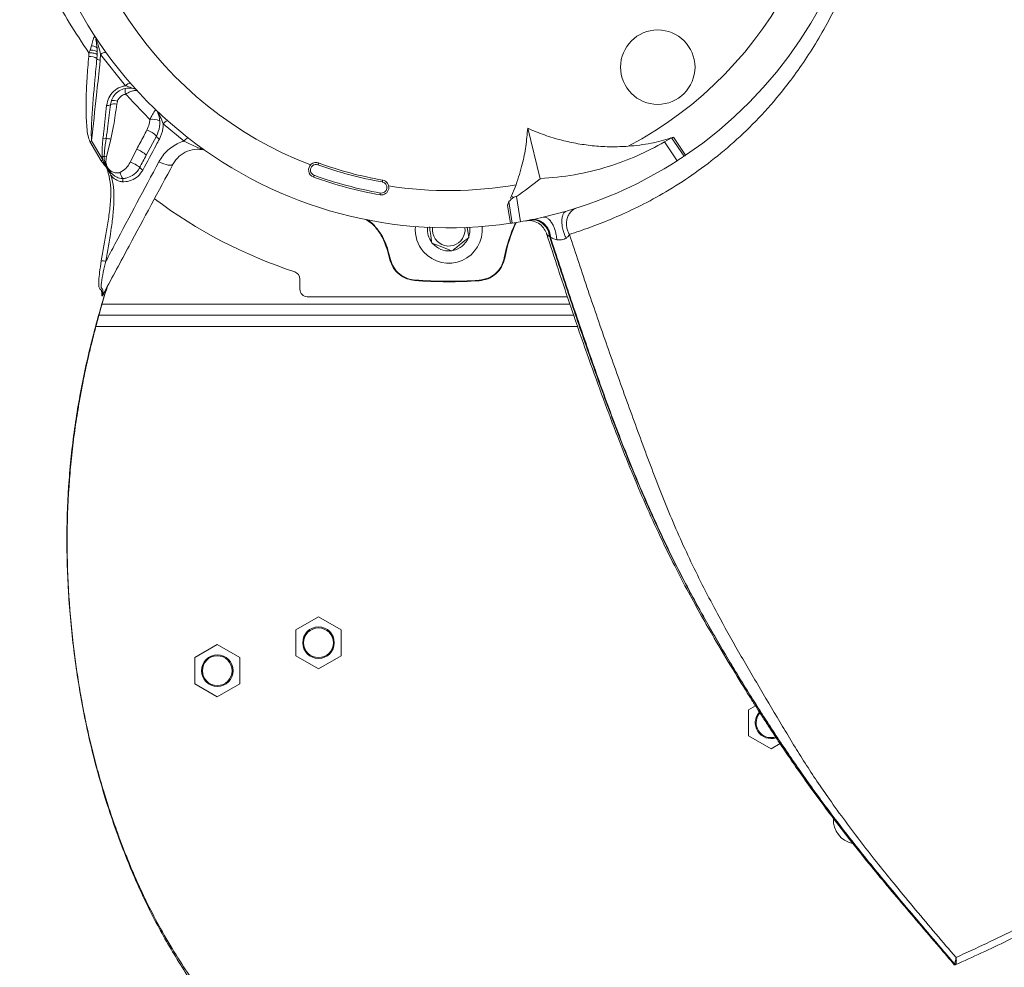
# Model space of a CAD drawing. Header units: millimetres. Extents: x -4829 to 407110, y -34854 to 354616.
# Tile 47 of 75: x 24878 to 25142, y -21637 to -21383. Entities that reach past the tile are written whole.
import ezdxf

# ---------------------------------------------------------------- set-up
doc = ezdxf.new("R2010")
doc.units = ezdxf.units.MM
doc.header["$LTSCALE"] = 15

# ---------------------------------------------------------------- blocks, each defined once
blk = doc.blocks.new('A$Cf38c0126')
at = {"linetype": 'Continuous', "lineweight": 5}
for p, q in [((18442.6, -15095.97), (18442.99, -15094.85)), ((18444.54, -15096.61), (18444.5, -15095.59)), ((18442.26, -15097.7), (18442.32, -15096.72)), ((18442.32, -15096.72), (18442.6, -15095.97)), ((18444.53, -15097.23), (18444.45, -15098.3)), ((18444.54, -15096.61), (18444.53, -15097.23)), ((18445.45, -15097.15), (18445.36, -15098.7)), ((18452.13, -15105.55), (18445.45, -15097.15)), ((18448.11, -15110.64), (18448.36, -15109.51)), ((18449.94, -15109.74), (18449.76, -15110.51)), ((18467.81, -15120.4), (18462.23, -15115.74)), ((18457.67, -15124.18), (18460.43, -15119.05)), ((18563.29, -15130.49), (18559.98, -15116.97)), ((18596.68, -15120.62), (18598.58, -15119.52)), ((18598.58, -15119.52), (18601.89, -15124.48)), ((18599.1, -15119.38), (18602.31, -15124.19)), ((18445.59, -15125.68), (18442.58, -15120.53)), ((18443, -15120.3), (18445.99, -15125.44)), ((18448.18, -15119.86), (18447.01, -15124.65)), ((18600.06, -15125.68), (18596.68, -15120.62)), ((18598.4, -15119.6), (18598.4, -15119.6)), ((18445.99, -15125.44), (18445.87, -15124.57)), ((18453.38, -15126.05), (18455.12, -15122.58)), ((18555.36, -15135.74), (18556.88, -15132.09)), ((18556.95, -15135.24), (18558, -15142.03)), ((18555.34, -15142.46), (18554.59, -15137.58)), ((18555.84, -15142.38), (18554.95, -15136.63)), ((18570.38, -15139.18), (18564.15, -15140.8)), ((18544.17, -15146.26), (18543.75, -15143.51)), ((18523.03, -15152.23), (18522.35, -15149.66)), ((18523.16, -15152.2), (18522.48, -15149.63)), ((18498.88, -15157.39), (18498.88, -15160.14)), ((18446.95, -15160.07), (18446.32, -15161.27)), ((18445.82, -15164.13), (18571.3, -15164.13)), ((18500.87, -15162.13), (18570.63, -15162.13)), ((18444.99, -15167.12), (18572.31, -15167.12)), ((18444.17, -15170.12), (18573.35, -15170.12)), ((18503.87, -15247.97), (18497.82, -15251.46)), ((18509.92, -15251.46), (18503.87, -15247.97)), ((18497.82, -15251.46), (18497.82, -15258.45)), ((18509.92, -15258.45), (18509.92, -15251.46)), ((18476.72, -15255.45), (18470.67, -15258.95)), ((18482.77, -15258.95), (18476.72, -15255.45)), ((18470.67, -15258.95), (18470.67, -15265.93)), ((18482.77, -15265.93), (18482.77, -15258.95)), ((18497.82, -15258.45), (18503.87, -15261.94)), ((18503.87, -15261.94), (18509.92, -15258.45)), ((18470.67, -15265.93), (18476.72, -15269.43)), ((18476.72, -15269.43), (18482.77, -15265.93)), ((18621.03, -15271.85), (18619.18, -15272.92)), ((18619.18, -15272.92), (18619.18, -15279.91)), ((18619.18, -15279.91), (18625.23, -15283.4)), ((18625.23, -15283.4), (18627.65, -15282.01)), ((18674.39, -15341.28), (18674.38, -15341.29)), ((18674.45, -15341.2), (18674.46, -15341.06)), ((18674.82, -15341.07), (18674.77, -15341.22))]:
    blk.add_line(p, q, dxfattribs=at)
at = {"linetype": 'Continuous', "lineweight": 5, "flags": 128}
for points in [[(18444.5, -15095.59), (18444.47, -15095.45), (18444.38, -15095.32), (18444.24, -15095.2), (18444.06, -15095.09), (18443.84, -15095), (18443.58, -15094.93), (18443.29, -15094.88), (18442.99, -15094.85)], [(18461.22, -15119.85), (18461.04, -15119.75), (18460.87, -15119.64), (18460.72, -15119.53), (18460.59, -15119.41), (18460.5, -15119.3), (18460.44, -15119.2), (18460.41, -15119.12), (18460.43, -15119.05)], [(18464.91, -15126.52), (18464.73, -15126.7), (18464.44, -15126.82), (18464.04, -15126.86), (18463.55, -15126.82), (18462.98, -15126.7), (18462.36, -15126.52), (18461.71, -15126.27), (18461.05, -15125.96)], [(18503.72, -15126.75), (18503.76, -15126.65), (18503.79, -15126.57), (18503.82, -15126.49), (18503.84, -15126.41), (18503.87, -15126.36), (18503.88, -15126.31), (18503.89, -15126.29), (18503.89, -15126.28)], [(18502.7, -15129.56), (18502.67, -15129.65), (18502.63, -15129.74), (18502.6, -15129.82), (18502.58, -15129.89), (18502.56, -15129.95), (18502.54, -15129.99), (18502.53, -15130.02), (18502.53, -15130.03)], [(18521.08, -15130.88), (18521.07, -15130.89), (18521.07, -15130.92), (18521.06, -15130.96), (18521.05, -15131.03), (18521.04, -15131.1), (18521.02, -15131.19), (18521.01, -15131.28), (18520.99, -15131.37)], [(18520.38, -15134.81), (18520.38, -15134.8), (18520.39, -15134.78), (18520.4, -15134.73), (18520.41, -15134.67), (18520.42, -15134.59), (18520.44, -15134.51), (18520.45, -15134.42), (18520.47, -15134.32)], [(18543.14, -15143.59), (18543.16, -15144.55), (18542.88, -15145.76)], [(18544.21, -15145.92), (18544.44, -15144.91), (18544.45, -15143.53)], [(18553.82, -15151.78), (18553.82, -15151.78), (18553.81, -15151.78), (18553.8, -15151.77), (18553.79, -15151.77), (18553.77, -15151.77), (18553.75, -15151.76), (18553.72, -15151.76), (18553.69, -15151.75)], [(18444.93, -15158.83), (18444.93, -15158.83), (18444.93, -15158.67), (18444.99, -15157.79), (18444.99, -15157.79)], [(18444.98, -15159.5), (18444.98, -15159.5), (18444.93, -15158.83), (18444.93, -15158.83)], [(18529.74, -15157.8), (18529.74, -15157.8), (18529.74, -15157.8), (18529.74, -15157.79), (18529.74, -15157.77), (18529.74, -15157.75), (18529.74, -15157.73), (18529.74, -15157.7), (18529.75, -15157.67)], [(18546.94, -15157.86), (18546.94, -15157.86), (18546.94, -15157.86), (18546.94, -15157.85), (18546.94, -15157.83), (18546.94, -15157.81), (18546.94, -15157.79), (18546.93, -15157.76), (18546.93, -15157.73)], [(18445.37, -15160.17), (18445.37, -15160.17), (18445.22, -15159.99), (18444.98, -15159.5), (18444.98, -15159.5)], [(18445.77, -15161.88), (18445.77, -15161.88), (18445.75, -15161.84), (18445.73, -15161.57), (18445.74, -15161.3), (18445.74, -15161.3)]]:
    blk.add_lwpolyline(points, dxfattribs=at)
at = {"linetype": 'Continuous', "lineweight": 5}
for centre, radius in [((18594.86, -15100.57), 9.98), ((18503.87, -15254.95), 4.24), ((18503.87, -15254.95), 3.99), ((18476.72, -15262.44), 4.24), ((18476.72, -15262.44), 3.99)]:
    blk.add_circle(centre, radius, dxfattribs=at)
for centre, radius, start, end in [((18538.8, -15030.39), 113.28, 304.0998, 31.3931), ((18538.8, -15030.39), 103.3, 297.7749, 8.9719), ((18538.8, -15030.39), 103.3, 178.742, 248.9719), ((18538.8, -15030.39), 113.28, 185.0998, 278.3931), ((18442.45, -15101.31), 3.62, 56.4849, 93.1271), ((18445.31, -15097.59), 1.11, 219.5066, 272.7452), ((18446.76, -15098.5), 1.88, 85.4722, 134.089), ((18455.28, -15106.81), 3.29, 170.5509, 197.4804), ((18453.59, -15106.83), 1.95, 93.9259, 138.9007), ((18453.78, -15108.24), 2, 42.4784, 76.4449), ((18447.39, -15109.62), 1.25, 254.097, 304.9271), ((18449.15, -15113.31), 2.87, 77.7857, 111.4515), ((18448.81, -15112.03), 2.56, 63.7444, 100.0114), ((18458.96, -15113.54), 2, 20.9793, 46.1616), ((18459.47, -15118.25), 3.7, 62.0498, 103.3548), ((18463.99, -15116.97), 2.15, 106.5285, 145.1182), ((18455.45, -15124.11), 7.1, 45.526, 70.1408), ((18469.79, -15121.64), 2.33, 113.5851, 148.1305), ((18446.34, -15127.23), 7.69, 115.7301, 119.3177), ((18446.4, -15117.61), 2.16, 261.4025, 283.9096), ((18446.68, -15126.49), 6.79, 77.2389, 88.0042), ((18445.81, -15121.68), 2.89, 271.0154, 281.3179), ((18444.65, -15134.25), 9.89, 76.2095, 79.9073), ((18452.64, -15129.35), 7.21, 45.8385, 69.9172), ((18472.45, -15124.66), 2, 54.8599, 80.0422), ((18538.8, -15030.39), 113.28, 302.7368, 303.8433), ((18538.8, -15030.39), 113.28, 303.8433, 304.0998), ((18449.92, -15132.43), 8.01, 119.3333, 122.7027), ((18450.85, -15133.72), 8.08, 50.8491, 71.749), ((18503.21, -15128.15), 2, 69.9965, 249.9965), ((18503.21, -15128.15), 1.5, 69.9965, 249.9965), ((18538.8, -15030.39), 102.54, 249.9965, 259.9965), ((18538.8, -15030.39), 102.04, 249.9965, 259.9965), ((18538.8, -15030.39), 113.28, 286.189, 302.7368), ((18450.07, -15136.17), 6.75, 105.6809, 110.535), ((18459.86, -15125.68), 9.73, 198.7917, 209.3835), ((18457.31, -15126.72), 1.55, 208.5014, 248.9748), ((18538.8, -15030.39), 106.04, 249.9965, 259.9965), ((18538.8, -15030.39), 105.54, 249.9965, 259.9965), ((18464.33, -15131.29), 12.98, 176.3478, 180.1369), ((18520.73, -15132.85), 2, 259.9965, 79.9965), ((18520.73, -15132.85), 1.5, 259.9965, 79.9965), ((18538.8, -15030.39), 103.3, 261.0211, 280.0808), ((18515.26, -15073.07), 74.85, 303.8428, 309.9085), ((18538.8, -15030.39), 131.74, 233.1921, 251.7338), ((18593.07, -15159.15), 40.07, 155.0448, 169.3648), ((18593.07, -15159.15), 39.94, 154.9149, 169.3648), ((18538.8, -15030.39), 113.28, 278.3931, 278.6497), ((18538.8, -15030.39), 113.28, 278.6497, 279.7561), ((18538.8, -15030.39), 113.28, 279.7561, 282.9322), ((18538.8, -15144.17), 8.98, 174.554, 221.4865), ((18538.8, -15144.17), 8.98, 221.4865, 5.446), ((18538.8, -15144.17), 5.69, 173.539, 217.4314), ((18538.8, -15144.17), 4.38, 172.3601, 338.6812), ((18538.8, -15030.39), 349.32, 199.7612, 270), ((18538.8, -15144.17), 5.69, 220.4828, 275.2177), ((18538.8, -15030.39), 349.32, 270, 340.2388), ((18538.8, -15144.17), 5.69, 281.6974, 336.5886), ((18538.8, -15030.39), 349.42, 199.8067, 270), ((18529.9, -15178.25), 29.57, 104.525, 104.7838), ((18538.8, -15030.39), 349.42, 270, 340.1933), ((18446.04, -15157.35), 4.81, 80.2075, 95.5402), ((18523.23, -15152.76), 0.567, 97.8923, 111.4166), ((18496.88, -15157.39), 2, 0, 71.7338), ((18538.8, -15030.39), 127.73, 265.9303, 273.6534), ((18538.8, -15030.39), 127.6, 265.9303, 273.6534), ((18446.91, -15161.27), 0.593, 152.29, 180.7826), ((18500.87, -15160.14), 2, 180, 270), ((18538.8, -15030.39), 364.29, 206.8839, 333.1161), ((18538.8, -15030.22), 363.79, 206.8839, 333.1161), ((18625.23, -15276.41), 4.24, 137.4473, 288.3494), ((18625.23, -15276.41), 3.99, 138.6679, 180), ((18625.23, -15276.41), 3.99, 180, 287.7221), ((18648.59, -15302.36), 6.64, 178.268, 256.8423), ((18538.8, -15030.39), 392.24, 229.8424, 310.1576), ((18538.8, -15030.39), 391.75, 229.8431, 310.1569)]:
    blk.add_arc(centre, radius, start, end, dxfattribs=at)
blk.add_ellipse((18538.8, -15032.44), major_axis=(0, 349.77), ratio=0.99998, start_param=2.047766, end_param=4.235419, dxfattribs=at)
for points, knots in [([(18442.32, -15096.72), (18440.53, -15094.07), (18436.95, -15088.76), (18432.54, -15080.73), (18428.68, -15072.42), (18425.46, -15063.81), (18422.94, -15054.93), (18421.2, -15046.13), (18420.18, -15037.6), (18419.81, -15029.44), (18420, -15021.77), (18420.62, -15014.77), (18421.38, -15008.6), (18422.08, -15004.69), (18422.43, -15002.73)], [0, 0, 0, 0, 0.077488, 0.154763, 0.231756, 0.317719, 0.403449, 0.489137, 0.574483, 0.659673, 0.744605, 0.829578, 0.914701, 1, 1, 1, 1]), ([(18643.73, -15082.34), (18642.58, -15084.54), (18640.29, -15088.91), (18636.73, -15095.06), (18633.01, -15100.74), (18628.42, -15106.92), (18622.82, -15113.44), (18616.14, -15120.02), (18609.21, -15125.83), (18602.23, -15130.85), (18595.3, -15135.1), (18588.56, -15138.61), (18582.24, -15141.41), (18576.56, -15143.65), (18572.96, -15144.84), (18571.16, -15145.44)], [0, 0, 0, 0, 0.059161, 0.11752, 0.175044, 0.232347, 0.318543, 0.404303, 0.489431, 0.574371, 0.659719, 0.74486, 0.82994, 0.914942, 1, 1, 1, 1]), ([(18442.99, -15094.85), (18443.13, -15094.35), (18443.38, -15093.49), (18443.57, -15092.74), (18443.73, -15092.5), (18443.84, -15092.46), (18443.93, -15092.48), (18444.04, -15092.55), (18444.2, -15092.65), (18444.2, -15092.91), (18444.33, -15092.91), (18444.33, -15092.91)], [0, 0, 0, 0, 0.36012, 0.617331, 0.707939, 0.765747, 0.815946, 0.864405, 0.924893, 0.999996, 1, 1, 1, 1]), ([(18444.3, -15093.33), (18444.28, -15093.29), (18444.26, -15093.23), (18444.22, -15093.14), (18444.2, -15093.08), (18444.18, -15093.04), (18444.16, -15093.02), (18444.16, -15093), (18444.15, -15093), (18444.14, -15093), (18444.14, -15093.01), (18444.14, -15093.04), (18444.16, -15093.22), (18444.32, -15093.98), (18444.44, -15094.82), (18444.5, -15095.52), (18444.5, -15095.59)], [0, 0, 0, 0, 0.035947, 0.060802, 0.085728, 0.095173, 0.104701, 0.109096, 0.113507, 0.11739, 0.122831, 0.133237, 0.171263, 0.321981, 0.923058, 1, 1, 1, 1]), ([(18444.3, -15093.33), (18444.33, -15093.24), (18444.4, -15093.07), (18444.36, -15092.96), (18444.33, -15092.91)], [0, 0, 0, 0, 0.499991, 1, 1, 1, 1]), ([(18445.45, -15097.15), (18445.24, -15096.32), (18444.92, -15095.05), (18444.46, -15093.77), (18444.3, -15093.33)], [0, 0, 0, 0, 0.650063, 1, 1, 1, 1]), ([(18442.58, -15120.53), (18442.4, -15120.03), (18441.95, -15118.79), (18441.73, -15116.67), (18441.53, -15113.31), (18441.53, -15108.94), (18441.78, -15103.4), (18442.09, -15099.66), (18442.26, -15097.7)], [0, 0, 0, 0, 0.068941, 0.173554, 0.278341, 0.510956, 0.743674, 1, 1, 1, 1]), ([(18444.53, -15097.23), (18444.52, -15097.2), (18444.5, -15097.14), (18444.36, -15097.05), (18444.15, -15096.96), (18443.86, -15096.88), (18443.52, -15096.82), (18443.14, -15096.77), (18442.73, -15096.73), (18442.45, -15096.73), (18442.32, -15096.72)], [0, 0, 0, 0, 0.1249952, 0.2499912, 0.3750038, 0.4999924, 0.6249982, 0.7499953, 0.8749992, 1, 1, 1, 1]), ([(18444.54, -15096.61), (18444.51, -15096.52), (18444.45, -15096.36), (18444.01, -15096.15), (18443.37, -15096), (18442.86, -15095.98), (18442.6, -15095.97)], [0, 0, 0, 0, 0.250024, 0.500013, 0.750006, 1, 1, 1, 1]), ([(18444.45, -15098.3), (18444.26, -15100.18), (18443.71, -15105.52), (18443.23, -15112.38), (18442.88, -15117.84), (18442.98, -15119.83), (18443, -15120.3)], [0, 0, 0, 0, 0.2573195, 0.7272587, 0.9351572, 1, 1, 1, 1]), ([(18210.05, -15100.75), (18210.69, -15103.82), (18212.65, -15113.18), (18217.14, -15128.77), (18223.47, -15147.4), (18230.99, -15165.76), (18239.61, -15183.76), (18249.32, -15201.31), (18260.08, -15218.31), (18271.86, -15234.68), (18284.6, -15250.34), (18298.27, -15265.23), (18312.9, -15279.36), (18328.5, -15292.71), (18343.66, -15304.15), (18358.09, -15313.86), (18371.53, -15322.02), (18385.4, -15329.56), (18399.67, -15336.46), (18414.27, -15342.7), (18429.12, -15348.4), (18444.3, -15353.53), (18454.68, -15356.13), (18459.88, -15357.43)], [0, 0, 0, 0, 0.026411, 0.080688, 0.134859, 0.189098, 0.243327, 0.297463, 0.35168, 0.405713, 0.4594, 0.512929, 0.566485, 0.620265, 0.674444, 0.715078, 0.755667, 0.796314, 0.83703, 0.877678, 0.918326, 0.959107, 1, 1, 1, 1]), ([(18445.36, -15098.7), (18445.29, -15099.32), (18444.95, -15102.45), (18444.17, -15109.65), (18443.45, -15116.22), (18443, -15120.3)], [0, 0, 0, 0, 0.086682, 0.43341, 1, 1, 1, 1]), ([(18674.84, -15339.37), (18680.27, -15336.86), (18691.14, -15331.84), (18707.26, -15323), (18723.13, -15313.19), (18738.64, -15302.32), (18753.69, -15290.44), (18768.18, -15277.58), (18782.04, -15263.77), (18795.19, -15249.06), (18807.53, -15233.52), (18818.98, -15217.23), (18829.48, -15200.29), (18838.99, -15182.75), (18847.49, -15164.6), (18855, -15145.83), (18861.33, -15126.45), (18865.53, -15111.48), (18867.2, -15102.88), (18867.55, -15101.06)], [0, 0, 0, 0, 0.061791, 0.123473, 0.185225, 0.246981, 0.308612, 0.370309, 0.431998, 0.493564, 0.555202, 0.616657, 0.677703, 0.738542, 0.799374, 0.860402, 0.921845, 0.983408, 1, 1, 1, 1]), ([(18447.05, -15110.82), (18447.2, -15110.12), (18447.5, -15108.72), (18448.84, -15107), (18450.47, -15105.91), (18451.66, -15105.65), (18452.13, -15105.55)], [0, 0, 0, 0, 0.275508, 0.551053, 0.820999, 1, 1, 1, 1]), ([(18454.25, -15106.3), (18453.79, -15106.23), (18452.75, -15106.06), (18451.11, -15106.45), (18449.61, -15107.42), (18448.74, -15108.56), (18448.44, -15109.31), (18448.36, -15109.51)], [0, 0, 0, 0, 0.180403, 0.410428, 0.655018, 0.906423, 1, 1, 1, 1]), ([(18454.25, -15106.3), (18454.25, -15106.3), (18454.24, -15106.29), (18454.2, -15106.28), (18454.05, -15106.22), (18453.37, -15105.97), (18452.68, -15105.73), (18452.13, -15105.55)], [0, 0, 0, 0, 0.020867, 0.04808, 0.100203, 0.290932, 1, 1, 1, 1]), ([(18452.14, -15107.79), (18451.83, -15107.89), (18451.21, -15108.08), (18450.45, -15108.74), (18450.08, -15109.34), (18449.96, -15109.69), (18449.94, -15109.74)], [0, 0, 0, 0, 0.317777, 0.634928, 0.950581, 1, 1, 1, 1]), ([(18455.25, -15106.89), (18455.25, -15106.88), (18455.21, -15106.85), (18455.09, -15106.82), (18454.78, -15106.81), (18454.2, -15106.9), (18453.36, -15107.16), (18452.6, -15107.53), (18452.22, -15107.75), (18452.14, -15107.79)], [0, 0, 0, 0, 0.031657, 0.154005, 0.290138, 0.458868, 0.717448, 0.942451, 1, 1, 1, 1]), ([(18458.62, -15114.65), (18458.18, -15114.17), (18457.3, -15113.22), (18455.11, -15110.91), (18453.39, -15109.1), (18452.14, -15107.79)], [0, 0, 0, 0, 0.215957, 0.435278, 1, 1, 1, 1]), ([(18446.07, -15119.74), (18446.14, -15119.12), (18446.47, -15116.14), (18446.79, -15113.17), (18447.05, -15110.82)], [0, 0, 0, 0, 0.209829, 1, 1, 1, 1]), ([(18446.92, -15119.7), (18447.08, -15118.56), (18447.53, -15115.54), (18447.88, -15112.52), (18448.11, -15110.64)], [0, 0, 0, 0, 0.377838, 1, 1, 1, 1]), ([(18449.76, -15110.51), (18449.51, -15112.46), (18449.1, -15115.59), (18448.43, -15118.69), (18448.18, -15119.86)], [0, 0, 0, 0, 0.621054, 1, 1, 1, 1]), ([(18458.63, -15360.13), (18454.74, -15359.14), (18446.95, -15357.16), (18435.42, -15353.67), (18424.05, -15349.82), (18412.85, -15345.57), (18401.71, -15340.89), (18391.57, -15336.19), (18382.36, -15331.57), (18374.2, -15327.19), (18366.15, -15322.58), (18358.27, -15317.77), (18350.44, -15312.71), (18341.14, -15306.31), (18330.44, -15298.38), (18318.49, -15288.65), (18306.76, -15278.17), (18295.65, -15267.27), (18285.17, -15256), (18275.33, -15244.43), (18265.89, -15232.27), (18256.61, -15219.1), (18247.58, -15204.87), (18239, -15189.68), (18231.23, -15174.11), (18224.34, -15158.33), (18218.32, -15142.32), (18213.51, -15127.59), (18211.07, -15118.16), (18210.05, -15114.19)], [0, 0, 0, 0, 0.0315702, 0.0632909, 0.0947209, 0.1261329, 0.158024, 0.1903766, 0.2146734, 0.2397864, 0.2640457, 0.2886209, 0.3135038, 0.3386972, 0.3792406, 0.4207726, 0.4633013, 0.5068349, 0.5476747, 0.5892309, 0.6315089, 0.6745129, 0.7225226, 0.7714494, 0.8199744, 0.8681718, 0.9162532, 0.9647219, 1, 1, 1, 1]), ([(18458.62, -15114.65), (18458.79, -15114.31), (18459.06, -15113.8), (18459.47, -15113.08), (18459.77, -15112.59), (18460.03, -15112.21), (18460.21, -15112.03), (18460.3, -15112.08), (18460.34, -15112.1)], [0, 0, 0, 0, 0.229447, 0.342821, 0.576552, 0.70126, 0.877523, 1, 1, 1, 1]), ([(18460.43, -15119.05), (18460.76, -15118.22), (18461.44, -15116.56), (18461.33, -15114.35), (18460.93, -15113.16), (18460.82, -15112.82)], [0, 0, 0, 0, 0.419013, 0.837591, 1, 1, 1, 1]), ([(18462.23, -15115.74), (18461.98, -15115.13), (18461.66, -15114.34), (18461.21, -15113.47), (18461.02, -15113.12), (18460.92, -15112.94), (18460.85, -15112.84), (18460.83, -15112.8), (18460.81, -15112.78), (18460.81, -15112.78), (18460.81, -15112.79), (18460.82, -15112.81), (18460.82, -15112.82)], [0, 0, 0, 0, 0.5713166, 0.7449998, 0.8332446, 0.9068308, 0.9301992, 0.9442026, 0.9554636, 0.9667812, 0.9814192, 1, 1, 1, 1]), ([(18457.86, -15117.44), (18458.11, -15116.89), (18458.51, -15115.98), (18458.59, -15115.03), (18458.62, -15114.65)], [0, 0, 0, 0, 0.596744, 1, 1, 1, 1]), ([(18462.23, -15115.74), (18462.21, -15116.15), (18462.18, -15117.58), (18461.62, -15118.91), (18461.22, -15119.85)], [0, 0, 0, 0, 0.290308, 1, 1, 1, 1]), ([(18867.55, -15114.35), (18866.33, -15118.96), (18863.83, -15128.42), (18859.2, -15142.49), (18853.88, -15156.72), (18847.82, -15170.9), (18841.14, -15184.73), (18833.9, -15198.16), (18826.1, -15211.19), (18817.78, -15223.78), (18808.88, -15236.02), (18799.59, -15247.68), (18789.73, -15258.99), (18779.54, -15269.71), (18768.29, -15280.53), (18756.15, -15291.17), (18743.1, -15301.5), (18729.88, -15310.98), (18716.41, -15319.69), (18702.66, -15327.68), (18688.71, -15334.99), (18679.34, -15339.23), (18674.65, -15341.35)], [0, 0, 0, 0, 0.044045, 0.090346, 0.137525, 0.185586, 0.234536, 0.281652, 0.329368, 0.378069, 0.424885, 0.473542, 0.520806, 0.569299, 0.616749, 0.672916, 0.727941, 0.781846, 0.835993, 0.890646, 0.94537, 1, 1, 1, 1]), ([(18455.12, -15122.58), (18455.74, -15121.42), (18456.66, -15119.7), (18457.57, -15117.99), (18457.86, -15117.44)], [0, 0, 0, 0, 0.679491, 1, 1, 1, 1]), ([(18556.88, -15132.09), (18557.47, -15130.26), (18558.56, -15126.89), (18559.54, -15121.81), (18559.83, -15118.58), (18559.98, -15116.97)], [0, 0, 0, 0, 0.373406, 0.685534, 1, 1, 1, 1]), ([(18559.98, -15116.97), (18561.47, -15117.58), (18564.45, -15118.83), (18568.97, -15120.18), (18573.44, -15121.15), (18577.88, -15121.75), (18582.39, -15122.01), (18585.42, -15121.86), (18586.94, -15121.79)], [0, 0, 0, 0, 0.174565, 0.35031, 0.510575, 0.670834, 0.835421, 1, 1, 1, 1]), ([(18598.58, -15119.52), (18598.61, -15119.51), (18598.74, -15119.47), (18598.91, -15119.43), (18599.06, -15119.39), (18599.1, -15119.38)], [0, 0, 0, 0, 0.194293, 0.765739, 1, 1, 1, 1]), ([(18445.87, -15124.57), (18445.86, -15124.39), (18445.8, -15122.77), (18445.94, -15121.16), (18446.07, -15119.74)], [0, 0, 0, 0, 0.113625, 1, 1, 1, 1]), ([(18446.38, -15124.51), (18446.42, -15124.02), (18446.53, -15122.41), (18446.76, -15120.81), (18446.92, -15119.7)], [0, 0, 0, 0, 0.307942, 1, 1, 1, 1]), ([(18461.22, -15119.85), (18460.92, -15120.4), (18459.43, -15123.17), (18457.95, -15125.95), (18456.75, -15128.17)], [0, 0, 0, 0, 0.199404, 1, 1, 1, 1]), ([(18461.05, -15125.96), (18461.38, -15125.4), (18462.07, -15124.26), (18463.45, -15122.8), (18465.08, -15121.57), (18466.57, -15120.81), (18467.52, -15120.5), (18467.81, -15120.4)], [0, 0, 0, 0, 0.222024, 0.450299, 0.672133, 0.901013, 1, 1, 1, 1]), ([(18472.8, -15122.69), (18472.79, -15122.69), (18472.79, -15122.69), (18472.67, -15122.63), (18472.38, -15122.5), (18471.53, -15122.14), (18469.94, -15121.47), (18468.53, -15120.76), (18467.81, -15120.4)], [0, 0, 0, 0, 0.0292212, 0.0962331, 0.1329361, 0.2795845, 0.6328879, 1, 1, 1, 1]), ([(18563.29, -15130.49), (18566.37, -15130.22), (18572.55, -15129.67), (18581.25, -15127.47), (18589.37, -15124.53), (18594.25, -15121.92), (18596.68, -15120.62)], [0, 0, 0, 0, 0.264204, 0.528408, 0.764207, 1, 1, 1, 1]), ([(18586.94, -15121.79), (18588.99, -15121.58), (18592.87, -15121.19), (18596.62, -15120.09), (18598.39, -15119.57)], [0, 0, 0, 0, 0.527021, 1, 1, 1, 1]), ([(18451.38, -15130.46), (18451.08, -15130.43), (18450.34, -15130.37), (18449.37, -15129.89), (18448.53, -15129.24), (18448, -15128.68), (18447.63, -15128.18), (18447.42, -15127.86), (18447.14, -15127.4), (18446.82, -15126.79), (18446.44, -15125.76), (18446.4, -15124.98), (18446.38, -15124.51)], [0, 0, 0, 0, 0.100694, 0.256311, 0.36627, 0.4761, 0.530894, 0.585682, 0.613058, 0.722733, 0.832553, 1, 1, 1, 1]), ([(18447.01, -15124.65), (18446.92, -15125.14), (18446.8, -15125.83), (18446.95, -15126.64), (18447.08, -15127.04), (18447.31, -15127.54), (18447.81, -15128.2), (18448.76, -15128.8), (18449.73, -15129), (18450.37, -15128.93), (18450.59, -15128.84), (18450.64, -15128.82)], [0, 0, 0, 0, 0.216148, 0.299458, 0.360602, 0.401332, 0.542458, 0.719216, 0.894609, 0.976557, 1, 1, 1, 1]), ([(18457.67, -15124.18), (18457.36, -15124.75), (18456.78, -15125.84), (18456.22, -15126.93), (18455.95, -15127.46)], [0, 0, 0, 0, 0.52004, 1, 1, 1, 1]), ([(18472.8, -15122.69), (18472.3, -15122.63), (18470.92, -15122.48), (18468.64, -15122.99), (18466.35, -15124.37), (18465.39, -15125.8), (18464.91, -15126.52)], [0, 0, 0, 0, 0.150478, 0.418991, 0.706679, 1, 1, 1, 1]), ([(18447.71, -15129.85), (18447.61, -15129.46), (18447.44, -15128.77), (18447.16, -15127.64), (18446.38, -15126.72), (18445.86, -15126.04), (18445.59, -15125.68)], [0, 0, 0, 0, 0.254495, 0.456781, 0.718903, 1, 1, 1, 1]), ([(18445.99, -15125.44), (18446.15, -15125.81), (18446.46, -15126.5), (18447.34, -15127.85), (18447.88, -15128.92), (18448.25, -15129.67)], [0, 0, 0, 0, 0.250827, 0.478146, 1, 1, 1, 1]), ([(18464.91, -15126.52), (18460.96, -15133.86), (18454.8, -15145.33), (18448.61, -15156.85), (18446.38, -15160.99)], [0, 0, 0, 0, 0.640172, 1, 1, 1, 1]), ([(18446.86, -15152.61), (18447.67, -15151.08), (18452.39, -15142.17), (18457.13, -15133.3), (18461.05, -15125.96)], [0, 0, 0, 0, 0.171745, 1, 1, 1, 1]), ([(18450.64, -15128.82), (18451.18, -15128.48), (18452.16, -15127.88), (18452.99, -15126.8), (18453.3, -15126.2), (18453.38, -15126.05)], [0, 0, 0, 0, 0.483499, 0.869313, 1, 1, 1, 1]), ([(18445.58, -15152.56), (18446.06, -15149.85), (18446.79, -15145.78), (18447.73, -15140.31), (18448.13, -15136.51), (18448.29, -15133), (18447.9, -15130.91), (18447.71, -15129.85)], [0, 0, 0, 0, 0.362281, 0.543635, 0.72488, 0.861135, 1, 1, 1, 1]), ([(18448.25, -15129.67), (18448.51, -15130.72), (18449.03, -15132.85), (18449.04, -15136.42), (18448.79, -15140.27), (18448.04, -15145.77), (18447.33, -15149.87), (18446.86, -15152.61)], [0, 0, 0, 0, 0.137823, 0.280198, 0.459545, 0.639014, 1, 1, 1, 1]), ([(18451.35, -15131.32), (18451.29, -15131.31), (18450.88, -15131.3), (18450, -15131.06), (18449.01, -15130.47), (18448.47, -15129.9), (18448.25, -15129.67)], [0, 0, 0, 0, 0.050615, 0.339612, 0.735711, 1, 1, 1, 1]), ([(18456.75, -15128.17), (18456.37, -15128.74), (18455.59, -15129.89), (18453.76, -15131), (18452.25, -15131.32), (18451.46, -15131.32), (18451.35, -15131.32)], [0, 0, 0, 0, 0.322276, 0.644955, 0.952591, 1, 1, 1, 1]), ([(18455.95, -15127.46), (18455.82, -15127.67), (18455.34, -15128.51), (18454.14, -15129.62), (18452.59, -15130.3), (18451.68, -15130.42), (18451.38, -15130.46)], [0, 0, 0, 0, 0.133256, 0.522967, 0.842995, 1, 1, 1, 1]), ([(18554.95, -15136.63), (18555.34, -15136.21), (18555.94, -15135.56), (18556.69, -15135.32), (18556.95, -15135.24)], [0, 0, 0, 0, 0.65311, 1, 1, 1, 1]), ([(18555.86, -15135.23), (18555.87, -15135.22), (18555.97, -15135.19), (18555.95, -15135.47), (18555.93, -15135.71)], [0, 0, 0, 0, 0.147184, 1, 1, 1, 1]), ([(18554.95, -15136.63), (18554.91, -15136.7), (18554.81, -15136.92), (18554.69, -15137.26), (18554.61, -15137.51), (18554.59, -15137.58)], [0, 0, 0, 0, 0.295217, 0.786002, 1, 1, 1, 1]), ([(18570.38, -15139.18), (18570.23, -15139.25), (18569.89, -15139.4), (18569.49, -15139.95), (18569.21, -15140.78), (18569.1, -15141.86), (18569.18, -15143.09), (18569.43, -15144.34), (18569.81, -15145.48), (18570.13, -15146.13), (18570.29, -15146.44)], [0, 0, 0, 0, 0.111232, 0.23347, 0.364347, 0.500002, 0.635663, 0.766527, 0.888766, 1, 1, 1, 1]), ([(18573.15, -15138.34), (18572.88, -15138.44), (18572.32, -15138.67), (18571.57, -15139.28), (18570.95, -15140.12), (18570.52, -15141.15), (18570.34, -15142.3), (18570.41, -15143.44), (18570.68, -15144.52), (18571.01, -15145.14), (18571.16, -15145.44)], [0, 0, 0, 0, 0.1134367, 0.2362262, 0.3661748, 0.5000026, 0.6338225, 0.763772, 0.8865668, 1, 1, 1, 1]), ([(18522.35, -15149.66), (18521.92, -15148.43), (18521.04, -15145.91), (18518.93, -15143.06), (18517.17, -15141.84), (18516.52, -15141.39)], [0, 0, 0, 0, 0.378714, 0.771344, 1, 1, 1, 1]), ([(18522.48, -15149.63), (18522.29, -15148.99), (18521.85, -15147.54), (18520.75, -15145.43), (18519.24, -15143.44), (18518, -15142.13), (18517.22, -15141.61), (18517.12, -15141.54)], [0, 0, 0, 0, 0.202452, 0.459302, 0.71449, 0.963853, 1, 1, 1, 1]), ([(18559.38, -15141.79), (18559.96, -15141.74), (18561.15, -15141.65), (18562.87, -15142.33), (18564.26, -15143.53), (18564.74, -15144.61), (18564.97, -15145.12)], [0, 0, 0, 0, 0.246769, 0.507068, 0.763514, 1, 1, 1, 1]), ([(18560.47, -15141.58), (18561.07, -15141.54), (18561.99, -15141.47), (18563.2, -15141.95), (18564.06, -15142.52), (18564.79, -15143.29), (18565.53, -15144.44), (18565.74, -15145.45), (18565.87, -15146.1)], [0, 0, 0, 0, 0.237946, 0.367386, 0.500002, 0.632617, 0.762055, 1, 1, 1, 1]), ([(18560.6, -15141.55), (18560.88, -15141.52), (18561.47, -15141.44), (18562.4, -15141.57), (18563.32, -15141.92), (18564.19, -15142.49), (18564.92, -15143.26), (18565.48, -15144.15), (18565.85, -15145.1), (18565.95, -15145.76), (18566, -15146.07)], [0, 0, 0, 0, 0.115322, 0.238558, 0.367693, 0.500002, 0.63231, 0.761453, 0.884679, 1, 1, 1, 1]), ([(18560.78, -15141.52), (18561.06, -15141.48), (18561.65, -15141.4), (18562.56, -15141.55), (18563.48, -15141.9), (18564.34, -15142.5), (18565.06, -15143.28), (18565.61, -15144.2), (18565.97, -15145.17), (18566.06, -15145.83), (18566.1, -15146.15)], [0, 0, 0, 0, 0.115061, 0.238237, 0.367489, 0.500002, 0.632523, 0.761769, 0.884942, 1, 1, 1, 1]), ([(18564.15, -15140.8), (18564.32, -15140.78), (18564.68, -15140.75), (18565.28, -15141.03), (18565.91, -15141.58), (18566.52, -15142.44), (18567.05, -15143.5), (18567.44, -15144.67), (18567.68, -15145.83), (18567.74, -15146.55), (18567.76, -15146.89)], [0, 0, 0, 0, 0.111912, 0.234321, 0.364911, 0.500005, 0.635094, 0.765679, 0.888104, 1, 1, 1, 1]), ([(18533.64, -15143.41), (18533.72, -15143.98), (18533.95, -15145.44), (18534.17, -15146.89), (18534.3, -15147.77)], [0, 0, 0, 0, 0.39184, 1, 1, 1, 1]), ([(18564.98, -15145.14), (18566.05, -15148.39), (18568.44, -15155.7), (18572.21, -15166.9), (18576.22, -15178.47), (18580.15, -15189.32), (18583.98, -15199.47), (18587.74, -15208.88), (18591.54, -15217.82), (18595.38, -15226.25), (18599.24, -15234.14), (18602.96, -15241.23), (18606.52, -15247.67), (18610.49, -15254.58), (18614.8, -15261.79), (18618.53, -15267.88), (18621.09, -15271.95), (18622.75, -15274.55), (18624.65, -15277.5), (18626.92, -15280.94), (18629.61, -15284.93), (18632.71, -15289.44), (18636.34, -15294.54), (18640.55, -15300.24), (18645.04, -15306.11), (18649.74, -15312.06), (18654.55, -15317.96), (18659.69, -15324.06), (18664.99, -15330.3), (18669.9, -15336.04), (18673.03, -15339.72), (18674.37, -15341.3)], [0, 0, 0, 0, 0.048422, 0.109051, 0.165588, 0.217992, 0.266361, 0.311005, 0.352246, 0.393948, 0.432014, 0.466554, 0.498068, 0.527456, 0.569802, 0.606693, 0.619691, 0.63193, 0.64648, 0.664914, 0.685053, 0.708439, 0.735123, 0.76521, 0.798624, 0.828823, 0.861044, 0.895317, 0.931789, 0.970689, 1, 1, 1, 1]), ([(18565.87, -15146.1), (18565.5, -15145.85), (18565.06, -15145.55), (18565.02, -15145.19), (18565.02, -15145.13)], [0, 0, 0, 0, 0.839655, 1, 1, 1, 1]), ([(18571.17, -15145.45), (18571.07, -15145.62), (18570.89, -15145.96), (18570.49, -15146.28), (18570.29, -15146.44)], [0, 0, 0, 0, 0.510514, 1, 1, 1, 1]), ([(18571.16, -15145.45), (18572.83, -15150.45), (18576.11, -15160.34), (18581.19, -15175.21), (18586.47, -15189.93), (18591.8, -15204.56), (18597.34, -15219.04), (18603.62, -15233.32), (18610.18, -15246.04), (18616.49, -15257.38), (18622.4, -15267.4), (18628.28, -15277.36), (18634.27, -15287.25), (18639.98, -15295.72), (18645.15, -15302.84), (18649.56, -15308.69), (18654.03, -15314.4), (18658.89, -15320.41), (18664.04, -15326.64), (18669.46, -15333.08), (18673.04, -15337.26), (18674.84, -15339.37)], [0, 0, 0, 0, 0.076108, 0.150504, 0.222645, 0.292702, 0.361928, 0.431, 0.50031, 0.551684, 0.603094, 0.654272, 0.70514, 0.755913, 0.787683, 0.819317, 0.850713, 0.881895, 0.920781, 0.960172, 1, 1, 1, 1]), ([(18534.3, -15147.77), (18534.94, -15148.02), (18536.47, -15148.61), (18538.32, -15149.34), (18539.43, -15149.77), (18539.67, -15149.87)], [0, 0, 0, 0, 0.360869, 0.864322, 1, 1, 1, 1]), ([(18539.67, -15149.87), (18540.47, -15149.22), (18541.98, -15148.02), (18543.47, -15146.82), (18544.17, -15146.26)], [0, 0, 0, 0, 0.5347247, 1, 1, 1, 1]), ([(18566, -15146.07), (18565.98, -15146.08), (18565.93, -15146.09), (18565.89, -15146.1), (18565.87, -15146.1)], [0, 0, 0, 0, 0.500158, 1, 1, 1, 1]), ([(18565.87, -15146.1), (18567.51, -15151.12), (18570.76, -15161.09), (18575.85, -15176.08), (18581.17, -15190.94), (18586.81, -15205.68), (18592.92, -15220.16), (18599.64, -15234.33), (18606.44, -15246.91), (18612.95, -15258.11), (18618.94, -15268.04), (18625.12, -15277.8), (18631.58, -15287.41), (18638.02, -15296.48), (18644.41, -15304.98), (18650.6, -15312.85), (18656.34, -15319.85), (18661.48, -15325.91), (18665.92, -15331.14), (18670.24, -15336.21), (18673.05, -15339.53), (18674.45, -15341.2)], [0, 0, 0, 0, 0.074879, 0.148598, 0.220705, 0.290958, 0.359851, 0.428124, 0.496451, 0.546739, 0.59695, 0.647017, 0.697159, 0.747656, 0.790235, 0.832828, 0.875178, 0.906466, 0.937655, 0.968848, 1, 1, 1, 1]), ([(18674.46, -15341.06), (18672.55, -15338.84), (18668.76, -15334.43), (18663.01, -15327.68), (18657.62, -15321.25), (18652.61, -15315.17), (18648.07, -15309.52), (18643.55, -15303.74), (18638.24, -15296.7), (18632.3, -15288.33), (18625.79, -15278.72), (18619.52, -15268.91), (18613.43, -15258.89), (18606.81, -15247.53), (18599.94, -15234.7), (18593.15, -15220.33), (18586.95, -15205.85), (18581.33, -15191.09), (18576.08, -15176.16), (18570.96, -15161.13), (18567.67, -15151.13), (18566, -15146.07)], [0, 0, 0, 0, 0.041554, 0.082572, 0.122959, 0.153563, 0.184445, 0.215629, 0.247011, 0.297257, 0.347603, 0.398256, 0.449176, 0.500192, 0.56969, 0.639036, 0.708369, 0.778316, 0.85023, 0.924309, 1, 1, 1, 1]), ([(18566.1, -15146.15), (18566.08, -15146.14), (18566.05, -15146.11), (18566.02, -15146.09), (18566, -15146.07)], [0, 0, 0, 0, 0.5010961, 1, 1, 1, 1]), ([(18567.76, -15146.89), (18567.4, -15146.79), (18566.73, -15146.61), (18566.3, -15146.29), (18566.1, -15146.15)], [0, 0, 0, 0, 0.5319607, 1, 1, 1, 1]), ([(18570.29, -15146.44), (18570.2, -15146.49), (18570.03, -15146.59), (18569.62, -15146.73), (18569.06, -15146.85), (18568.38, -15146.95), (18567.97, -15146.91), (18567.76, -15146.89)], [0, 0, 0, 0, 0.127378, 0.250059, 0.492396, 0.739435, 1, 1, 1, 1]), ([(18444.99, -15157.79), (18444.99, -15157.79), (18444.99, -15157), (18445.2, -15155.4), (18445.44, -15153.61), (18445.58, -15152.56)], [0, 0, 0, 0, 0.000021, 0.41807, 1, 1, 1, 1]), ([(18446.86, -15152.61), (18446.61, -15153.58), (18446.1, -15155.54), (18445.75, -15157.76), (18445.55, -15159.11), (18445.56, -15159.66), (18445.75, -15159.94), (18446.02, -15160.17), (18446.09, -15160.61), (18446.03, -15161.08), (18445.97, -15161.41), (18445.98, -15161.5), (18446, -15161.53), (18446.03, -15161.52), (18446.09, -15161.47), (18446.2, -15161.33), (18446.3, -15161.14), (18446.37, -15161.01), (18446.38, -15160.99)], [0, 0, 0, 0, 0.259626, 0.523479, 0.59948, 0.642667, 0.680402, 0.718227, 0.783279, 0.856093, 0.897098, 0.914332, 0.920166, 0.933768, 0.941651, 0.962369, 0.994681, 1, 1, 1, 1]), ([(18529.74, -15157.8), (18528.99, -15157.68), (18527.45, -15157.44), (18525.41, -15156.18), (18523.81, -15154.41), (18523.28, -15152.95), (18523.03, -15152.23)], [0, 0, 0, 0, 0.243861, 0.500004, 0.756137, 1, 1, 1, 1]), ([(18529.75, -15157.67), (18529.08, -15157.57), (18527.59, -15157.34), (18525.54, -15156.13), (18523.92, -15154.33), (18523.4, -15152.87), (18523.16, -15152.2)], [0, 0, 0, 0, 0.221271, 0.493498, 0.764974, 1, 1, 1, 1]), ([(18553.69, -15151.75), (18553.51, -15152.4), (18553.11, -15153.86), (18551.68, -15155.75), (18549.55, -15157.28), (18547.83, -15157.58), (18546.93, -15157.73)], [0, 0, 0, 0, 0.208415, 0.464361, 0.72008, 1, 1, 1, 1]), ([(18553.82, -15151.78), (18553.59, -15152.57), (18553.13, -15154.16), (18551.51, -15156.09), (18549.4, -15157.47), (18547.76, -15157.73), (18546.94, -15157.86)], [0, 0, 0, 0, 0.249812, 0.499735, 0.749833, 1, 1, 1, 1]), ([(18469.45, -15345.37), (18467.14, -15341.73), (18462.54, -15334.45), (18456.68, -15323.02), (18451.7, -15311.34), (18447.53, -15299.61), (18443.69, -15286.65), (18440.5, -15272.47), (18438.12, -15256.97), (18436.67, -15241.56), (18436.22, -15226.33), (18436.8, -15211.38), (18438.41, -15196.76), (18440.97, -15182.49), (18443.93, -15170.29), (18446.12, -15162.89), (18446.95, -15160.07)], [0, 0, 0, 0, 0.065943, 0.13158, 0.196708, 0.260911, 0.323845, 0.407335, 0.489501, 0.570454, 0.649977, 0.727908, 0.804336, 0.879657, 0.954226, 1, 1, 1, 1]), ([(18469.78, -15345), (18468.38, -15342.9), (18465.48, -15338.53), (18461.57, -15331.85), (18458.1, -15325.22), (18455.24, -15319.1), (18453.04, -15313.96), (18451.4, -15309.83), (18450.24, -15306.72), (18449.31, -15304.14), (18448.47, -15301.73), (18447.42, -15298.59), (18446.06, -15294.26), (18444.51, -15288.89), (18443.04, -15283.17), (18441.73, -15277.48), (18440.6, -15271.84), (18439.62, -15266.25), (18438.78, -15260.71), (18437.69, -15252.21), (18436.68, -15240.66), (18436.31, -15225.93), (18436.81, -15213.89), (18437.68, -15204.55), (18438.48, -15198.05), (18439.44, -15191.8), (18440.32, -15186.99), (18441.01, -15183.55), (18441.54, -15180.98), (18442.23, -15177.92), (18443.13, -15174.13), (18444.29, -15169.6), (18445.64, -15164.68), (18446.66, -15161.29), (18447.16, -15159.64)], [0, 0, 0, 0, 0.038498, 0.080245, 0.118496, 0.153228, 0.184094, 0.204587, 0.221663, 0.235355, 0.24695, 0.261189, 0.286651, 0.317339, 0.348344, 0.378872, 0.40896, 0.43864, 0.467995, 0.497057, 0.573115, 0.649372, 0.727224, 0.760967, 0.79541, 0.829325, 0.859402, 0.871618, 0.884025, 0.900202, 0.92046, 0.944774, 0.973128, 1, 1, 1, 1]), ([(18445.62, -15160.4), (18445.62, -15160.4), (18445.6, -15160.35), (18445.5, -15160.31), (18445.39, -15160.17), (18445.37, -15160.17), (18445.37, -15160.17)], [0, 0, 0, 0, 0.000332, 0.49332, 0.999761, 1, 1, 1, 1]), ([(18445.74, -15160.8), (18445.74, -15160.8), (18445.73, -15160.8), (18445.66, -15160.57), (18445.68, -15160.4), (18445.62, -15160.4), (18445.62, -15160.4)], [0, 0, 0, 0, 0.000193, 0.702789, 0.999964, 1, 1, 1, 1]), ([(18445.74, -15161.3), (18445.74, -15161.3), (18445.74, -15161.15), (18445.76, -15161.02), (18445.74, -15160.89), (18445.74, -15160.8), (18445.74, -15160.8)], [0, 0, 0, 0, 0.000164, 0.630431, 0.999836, 1, 1, 1, 1]), ([(18446.32, -15161.27), (18446.23, -15161.42), (18446.1, -15161.66), (18445.93, -15161.86), (18445.83, -15161.93), (18445.78, -15161.88), (18445.77, -15161.88), (18445.77, -15161.88)], [0, 0, 0, 0, 0.363148, 0.591464, 0.842351, 0.999928, 1, 1, 1, 1]), ([(18447.15, -15159.65), (18447.15, -15159.65), (18447.15, -15159.64), (18447.15, -15159.64), (18447.14, -15159.67), (18447.11, -15159.72), (18447.05, -15159.85), (18446.97, -15159.95), (18446.95, -15160.07), (18446.95, -15160.07)], [0, 0, 0, 0, 0.010025, 0.177651, 0.272606, 0.458766, 0.54468, 0.999849, 1, 1, 1, 1]), ([(18851.74, -15193.41), (18850.16, -15196.42), (18845.41, -15205.48), (18836.68, -15220.2), (18825.42, -15237), (18813.39, -15252.88), (18800.7, -15267.83), (18787.26, -15281.99), (18773.11, -15295.32), (18758.34, -15307.79), (18743, -15319.36), (18727.15, -15330), (18710.86, -15339.72), (18694.16, -15348.49), (18677.1, -15356.32), (18659.75, -15363.19), (18643.52, -15368.65), (18628.54, -15372.92), (18613.52, -15376.57), (18596.9, -15379.79), (18578.7, -15382.35), (18560.39, -15383.96), (18542.04, -15384.61), (18523.7, -15384.3), (18505.41, -15383.04), (18487.23, -15380.82), (18469.2, -15377.67), (18451.38, -15373.59), (18433.83, -15368.6), (18416.59, -15362.72), (18401.14, -15356.54), (18387.41, -15350.32), (18373.95, -15343.59), (18359.51, -15335.53), (18344.27, -15325.97), (18329.57, -15315.68), (18315.46, -15304.68), (18301.98, -15293.02), (18289.07, -15280.68), (18276.79, -15267.67), (18265.17, -15254.02), (18254.2, -15239.75), (18243.95, -15224.85), (18234.37, -15209.39), (18228.7, -15198.73), (18225.86, -15193.41)], [0, 0, 0, 0, 0.013637, 0.040964, 0.06829, 0.094132, 0.119992, 0.145832, 0.171048, 0.196282, 0.221496, 0.245988, 0.270499, 0.29499, 0.318893, 0.342814, 0.366716, 0.384588, 0.40246, 0.425831, 0.449221, 0.472592, 0.495877, 0.51918, 0.542465, 0.565748, 0.58905, 0.612334, 0.635614, 0.658912, 0.682193, 0.6996, 0.717007, 0.74028, 0.76357, 0.786844, 0.810112, 0.833396, 0.856665, 0.880274, 0.903899, 0.927509, 0.951667, 0.975841, 1, 1, 1, 1]), ([(18226.3, -15193.01), (18229.14, -15198.33), (18234.81, -15208.98), (18244.37, -15224.41), (18254.61, -15239.29), (18265.56, -15253.55), (18277.17, -15267.17), (18289.43, -15280.16), (18302.32, -15292.49), (18315.79, -15304.13), (18329.87, -15315.11), (18344.55, -15325.39), (18359.77, -15334.93), (18374.19, -15342.98), (18387.62, -15349.7), (18401.33, -15355.92), (18416.77, -15362.09), (18433.98, -15367.96), (18451.5, -15372.94), (18469.3, -15377.01), (18487.3, -15380.16), (18505.46, -15382.37), (18523.73, -15383.63), (18542.04, -15383.94), (18560.36, -15383.3), (18578.64, -15381.69), (18596.82, -15379.13), (18613.41, -15375.91), (18628.41, -15372.27), (18643.36, -15368.01), (18659.58, -15362.56), (18676.9, -15355.69), (18693.93, -15347.88), (18710.61, -15339.11), (18726.88, -15329.41), (18742.7, -15318.78), (18758.02, -15307.23), (18772.78, -15294.78), (18786.9, -15281.47), (18800.32, -15267.34), (18813, -15252.4), (18825.01, -15236.55), (18836.26, -15219.77), (18844.97, -15205.07), (18849.72, -15196.03), (18851.3, -15193.01)], [0, 0, 0, 0, 0.024161, 0.048336, 0.072496, 0.096108, 0.119734, 0.143344, 0.166614, 0.189898, 0.213166, 0.23644, 0.25973, 0.283003, 0.30041, 0.317816, 0.341096, 0.364393, 0.387673, 0.410955, 0.434256, 0.457538, 0.480821, 0.504123, 0.527406, 0.550776, 0.574164, 0.597535, 0.615406, 0.633276, 0.657178, 0.681098, 0.705, 0.729491, 0.754001, 0.778493, 0.803708, 0.828943, 0.854159, 0.88, 0.905862, 0.931704, 0.959033, 0.986362, 1, 1, 1, 1]), ([(18228.52, -15192.95), (18228.67, -15193.23), (18229.39, -15194.64), (18232.5, -15200.52), (18238.94, -15211.98), (18248.94, -15227.81), (18260.9, -15244.49), (18273.62, -15260.21), (18287.04, -15274.94), (18301.08, -15288.7), (18315.93, -15301.72), (18331.54, -15313.93), (18347.84, -15325.26), (18364.71, -15335.62), (18382.15, -15344.97), (18400.09, -15353.32), (18418.56, -15360.68), (18437.45, -15367.01), (18456.67, -15372.27), (18475.81, -15376.34), (18494.83, -15379.26), (18513.67, -15381.11), (18532.62, -15381.95), (18551.59, -15381.78), (18570.49, -15380.6), (18589.1, -15378.41), (18607.39, -15375.23), (18625.35, -15371.12), (18643.06, -15366.09), (18660.46, -15360.15), (18677.46, -15353.34), (18694.1, -15345.63), (18710.34, -15337.02), (18726.17, -15327.53), (18741.45, -15317.24), (18756.13, -15306.2), (18770.15, -15294.46), (18783.6, -15281.95), (18796.43, -15268.66), (18808.62, -15254.6), (18820.03, -15239.95), (18830.61, -15224.76), (18840.41, -15209.12), (18846.19, -15198.34), (18849.08, -15192.95)], [0, 0, 0, 0, 0.00128, 0.006401, 0.02689, 0.054326, 0.081784, 0.109219, 0.135151, 0.161168, 0.187225, 0.213279, 0.239287, 0.265213, 0.290807, 0.316493, 0.342223, 0.367951, 0.39363, 0.41922, 0.443436, 0.467732, 0.492068, 0.516405, 0.5407, 0.564915, 0.588548, 0.612252, 0.635993, 0.659736, 0.683444, 0.707079, 0.731093, 0.755175, 0.779293, 0.803414, 0.827502, 0.85152, 0.876209, 0.900963, 0.925754, 0.950546, 0.975307, 1, 1, 1, 1]), ([(18851.95, -15194.72), (18849.85, -15198.68), (18845.65, -15206.59), (18838.78, -15218.15), (18831.49, -15229.46), (18823.83, -15240.4), (18815.8, -15251), (18807.42, -15261.25), (18798.61, -15271.21), (18789.42, -15280.86), (18779.86, -15290.16), (18769.93, -15299.11), (18759.63, -15307.71), (18748.98, -15315.94), (18738.02, -15323.75), (18726.75, -15331.16), (18715.14, -15338.16), (18703.26, -15344.72), (18691.13, -15350.83), (18678.77, -15356.45), (18666.18, -15361.61), (18653.35, -15366.3), (18640.3, -15370.5), (18627.08, -15374.2), (18613.74, -15377.37), (18600.27, -15380.03), (18586.66, -15382.16), (18572.97, -15383.77), (18559.26, -15384.83), (18545.5, -15385.36), (18531.71, -15385.36), (18517.91, -15384.81), (18504.16, -15383.72), (18490.45, -15382.1), (18476.8, -15379.93), (18463.15, -15377.22), (18449.57, -15373.95), (18436.07, -15370.14), (18422.76, -15365.79), (18409.62, -15360.91), (18396.67, -15355.52), (18383.88, -15349.58), (18371.28, -15343.1), (18358.88, -15336.08), (18346.78, -15328.57), (18334.9, -15320.51), (18323.31, -15311.93), (18311.99, -15302.82), (18301.07, -15293.25), (18290.48, -15283.18), (18280.29, -15272.65), (18270.5, -15261.64), (18261.17, -15250.23), (18251.16, -15236.89), (18240.76, -15221.45), (18232.01, -15206.77), (18227.24, -15197.73), (18225.65, -15194.72)], [0, 0, 0, 0, 0.017931, 0.035886, 0.053718, 0.071575, 0.089026, 0.106476, 0.124024, 0.141571, 0.159019, 0.176466, 0.194017, 0.211567, 0.229015, 0.246464, 0.264021, 0.281578, 0.299012, 0.316475, 0.333925, 0.351375, 0.368941, 0.386506, 0.403956, 0.421407, 0.438976, 0.456546, 0.473996, 0.491446, 0.509017, 0.526589, 0.544102, 0.561615, 0.57925, 0.596885, 0.614779, 0.632704, 0.650613, 0.668522, 0.686555, 0.704588, 0.722937, 0.741286, 0.759762, 0.778239, 0.797129, 0.816019, 0.835041, 0.854062, 0.873424, 0.892785, 0.91228, 0.931775, 0.959031, 0.986376, 1, 1, 1, 1]), ([(18226.09, -15194.33), (18227.68, -15197.33), (18232.45, -15206.35), (18241.18, -15221.01), (18252.46, -15237.76), (18264.52, -15253.6), (18277.25, -15268.53), (18290.73, -15282.67), (18304.9, -15295.96), (18319.71, -15308.41), (18335.08, -15319.95), (18350.96, -15330.56), (18367.27, -15340.25), (18384, -15348.99), (18401.08, -15356.79), (18418.45, -15363.63), (18434.7, -15369.06), (18449.69, -15373.3), (18464.73, -15376.92), (18481.36, -15380.11), (18499.58, -15382.64), (18517.89, -15384.21), (18536.26, -15384.82), (18554.6, -15384.47), (18572.9, -15383.17), (18591.09, -15380.92), (18609.13, -15377.73), (18626.95, -15373.62), (18644.5, -15368.59), (18661.73, -15362.67), (18677.18, -15356.46), (18690.91, -15350.21), (18704.35, -15343.45), (18718.78, -15335.36), (18734.02, -15325.76), (18748.7, -15315.44), (18762.79, -15304.41), (18776.26, -15292.72), (18789.09, -15280.4), (18801.24, -15267.5), (18812.69, -15254.04), (18822.58, -15241.16), (18831.07, -15229.02), (18838.34, -15217.73), (18845.21, -15206.18), (18849.41, -15198.28), (18851.51, -15194.33)], [0, 0, 0, 0, 0.0136261, 0.04093, 0.0682334, 0.0941325, 0.1200507, 0.1459487, 0.1712172, 0.1965048, 0.2217725, 0.2463162, 0.2708785, 0.2954214, 0.3193757, 0.3433482, 0.3673019, 0.3852116, 0.4031213, 0.4265457, 0.449988, 0.4734121, 0.4967519, 0.5201097, 0.5434495, 0.5667884, 0.5901452, 0.6134844, 0.6368209, 0.6601749, 0.6835119, 0.700961, 0.7184102, 0.7417412, 0.7650886, 0.7884203, 0.8117472, 0.8350897, 0.8584173, 0.8817451, 0.9050877, 0.9284162, 0.9462625, 0.9641091, 0.9820545, 1, 1, 1, 1]), ([(18674.37, -15341.29), (18674.37, -15341.3), (18674.39, -15341.32), (18674.42, -15341.34), (18674.44, -15341.35), (18674.46, -15341.36), (18674.51, -15341.38), (18674.58, -15341.38), (18674.63, -15341.36), (18674.65, -15341.35)], [0, 0, 0, 0, 0.093926, 0.187162, 0.234344, 0.283583, 0.39552, 0.678182, 1, 1, 1, 1]), ([(18674.38, -15341.29), (18674.39, -15341.29), (18674.41, -15341.27), (18674.44, -15341.22), (18674.45, -15341.2)], [0, 0, 0, 0, 0.500342, 1, 1, 1, 1]), ([(18674.65, -15341.35), (18674.63, -15341.36), (18674.58, -15341.37), (18674.51, -15341.37), (18674.44, -15341.34), (18674.4, -15341.31), (18674.38, -15341.29)], [0, 0, 0, 0, 0.243893, 0.499975, 0.755972, 1, 1, 1, 1]), ([(18674.77, -15341.22), (18674.74, -15341.23), (18674.69, -15341.26), (18674.61, -15341.26), (18674.52, -15341.24), (18674.48, -15341.21), (18674.45, -15341.2)], [0, 0, 0, 0, 0.24426, 0.500047, 0.755794, 1, 1, 1, 1]), ([(18674.46, -15341.06), (18674.49, -15340.99), (18674.54, -15340.85), (18674.64, -15340.44), (18674.77, -15339.94), (18674.81, -15339.56), (18674.84, -15339.37)], [0, 0, 0, 0, 0.237287, 0.481261, 0.737255, 1, 1, 1, 1]), ([(18674.82, -15341.07), (18674.79, -15341.08), (18674.73, -15341.11), (18674.64, -15341.12), (18674.54, -15341.11), (18674.49, -15341.08), (18674.46, -15341.06)], [0, 0, 0, 0, 0.2435692, 0.4999696, 0.7563978, 1, 1, 1, 1]), ([(18674.77, -15341.22), (18674.75, -15341.26), (18674.71, -15341.32), (18674.67, -15341.34), (18674.65, -15341.35)], [0, 0, 0, 0, 0.503695, 1, 1, 1, 1]), ([(18674.84, -15339.37), (18674.87, -15339.55), (18674.93, -15339.9), (18674.93, -15340.39), (18674.86, -15340.81), (18674.83, -15340.98), (18674.82, -15341.07)], [0, 0, 0, 0, 0.260869, 0.520202, 0.76784, 1, 1, 1, 1])]:
    blk.add_open_spline(points, degree=3, knots=knots, dxfattribs=at)

msp = doc.modelspace()

# ---------------------------------------------------------------- block references
at = {"ltscale": 2}
msp.add_blockref('A$Cf38c0126', (6454.26, -6294.9), dxfattribs=at)

doc.saveas('drawing.dxf')
